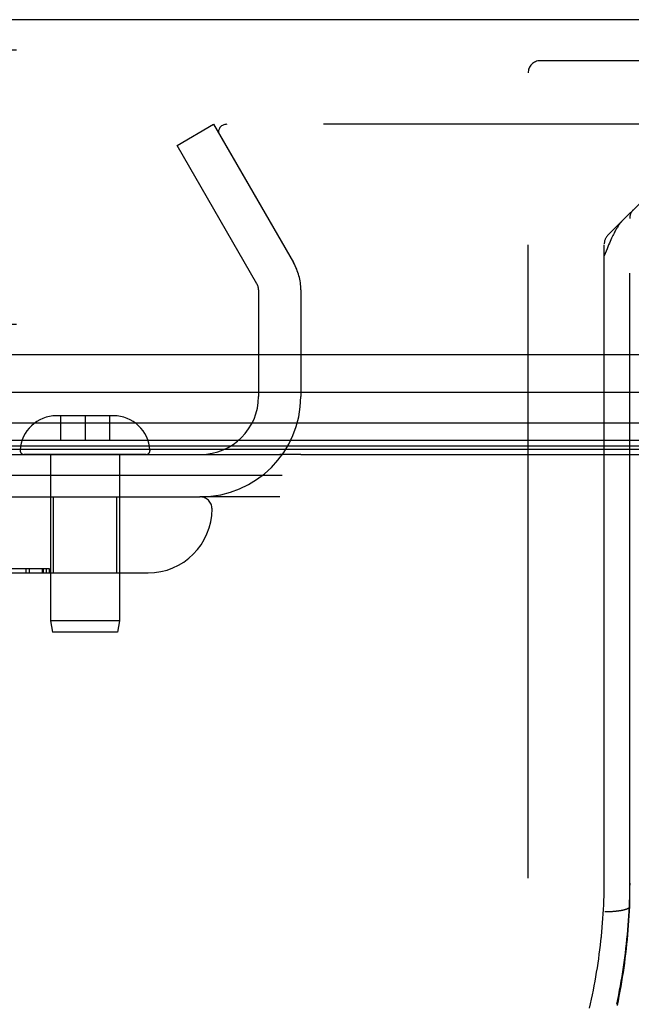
# Model space of a CAD drawing. Header units: inches. Extents: x 0 to 283, y 0 to 183.
# Tile 23 of 256: x 54.34 to 55.84, y 33.67 to 36.1. Entities that reach past the tile are written whole.
import ezdxf

# ---------------------------------------------------------------- set-up
doc = ezdxf.new("R2010")
doc.units = ezdxf.units.IN
doc.header["$LTSCALE"] = 15.583333
doc.header["$MEASUREMENT"] = 0
doc.linetypes.add('HIDDEN', pattern=[0.2, 0.1, -0.1])
doc.layers.get('0').update_dxf_attribs({"linetype": 'CONTINUOUS'})
doc.layers.add('DEFAULT_2', color=8, linetype='HIDDEN')
doc.layers.add('LEFTHAND_DOOR_ASSEMBLY', color=7, linetype='CONTINUOUS')

msp = doc.modelspace()

# ---------------------------------------------------------------- linework, layer by layer
at = {"color": 3, "linetype": 'Continuous'}
msp.add_line((53.5053, 35.0264), (54.9773, 35.0264), dxfattribs=at)
at = {"color": 7, "linetype": 'Continuous'}
for p, q in [((55.0293, 35.0264), (123.5293, 35.0264)), ((54.9831, 34.9744), (53.3943, 34.9744))]:
    msp.add_line(p, q, dxfattribs=at)
at = {"layer": 'DEFAULT_2', "color": 8, "linetype": 'HIDDEN'}
for p, q in [((54.7248, 35.7869), (54.8148, 35.8389)), ((54.8148, 35.8389), (55.0114, 35.4985)), ((87.8103, 35.8389), (54.8469, 35.8389)), ((54.829, 35.8138), (55.0114, 35.4985)), ((54.9213, 35.4465), (54.7248, 35.7869)), ((54.9253, 35.4315), (54.9253, 35.1689)), ((55.0293, 35.4315), (55.0293, 35.1689)), ((54.9773, 34.9224), (54.7828, 34.9224))]:
    msp.add_line(p, q, dxfattribs=at)
for points in [[(54.8469, 35.8389), (54.8446, 35.8388), (54.8424, 35.8385), (54.8402, 35.8379), (54.8381, 35.8372), (54.8362, 35.8362), (54.8343, 35.8351), (54.8327, 35.8338), (54.8312, 35.8323), (54.8299, 35.8307), (54.8288, 35.829), (54.828, 35.8272), (54.8273, 35.8253), (54.827, 35.8233), (54.8269, 35.8216)], [(54.8269, 35.8216), (54.8269, 35.8214), (54.827, 35.8194), (54.8275, 35.8175), (54.8281, 35.8157), (54.829, 35.8138)]]:
    msp.add_lwpolyline(points, dxfattribs=at)
for centre, radius, start, end in [((54.8953, 35.4315), 0.134, 0, 30), ((54.8953, 35.4315), 0.03, 0, 30), ((54.7828, 35.1689), 0.2465, 270, 360), ((54.7828, 35.1689), 0.1425, 270, 360)]:
    msp.add_arc(centre, radius, start, end, dxfattribs=at)
at = {"layer": 'LEFTHAND_DOOR_ASSEMBLY', "color": 3, "linetype": 'Continuous'}
for p, q in [((88.6126, 36.0964), (54.0701, 36.0964)), ((88.6126, 35.2714), (54.0701, 35.2714))]:
    msp.add_line(p, q, dxfattribs=at)
at = {"layer": 'LEFTHAND_DOOR_ASSEMBLY', "color": 8, "linetype": 'HIDDEN'}
for p, q in [((88.6126, 36.0214), (54.0701, 36.0214)), ((56.7756, 35.9954), (55.6186, 35.9954)), ((55.5886, 33.9839), (55.5886, 35.9654)), ((55.7849, 35.5662), (55.9633, 35.7446)), ((55.8386, 33.9141), (55.8386, 35.6075)), ((55.7761, 33.9839), (55.7761, 35.545)), ((88.6126, 35.3464), (54.0701, 35.3464)), ((54.4983, 35.1219), (54.4283, 35.1219)), ((54.4383, 35.1219), (54.4383, 35.0619)), ((54.4983, 35.1219), (54.4983, 35.0619)), ((54.5683, 35.1219), (54.4983, 35.1219)), ((54.5583, 35.1219), (54.5583, 35.0619)), ((54.4383, 35.0619), (54.5583, 35.0619)), ((54.6482, 35.0264), (54.3485, 35.0264)), ((54.4133, 35.0264), (54.4133, 34.6172)), ((54.5833, 35.0264), (54.5833, 34.6172)), ((53.6546, 34.9224), (54.7808, 34.9224)), ((54.4203, 34.7349), (54.4203, 34.9224)), ((54.5763, 34.7349), (54.5763, 34.9224)), ((53.9983, 34.7349), (54.6533, 34.7349)), ((54.4111, 34.7449), (54.119, 34.7449)), ((54.3524, 34.7449), (54.3524, 34.7349)), ((54.362, 34.7349), (54.362, 34.7449)), ((54.3939, 34.7349), (54.3939, 34.7449)), ((54.3964, 34.7349), (54.3964, 34.7449)), ((54.4036, 34.7349), (54.4036, 34.7449)), ((54.4108, 34.7349), (54.4108, 34.7449)), ((54.4111, 34.7449), (54.4111, 34.7349)), ((54.4133, 34.6172), (54.4183, 34.5889)), ((54.5833, 34.6172), (54.4133, 34.6172)), ((54.5833, 34.6172), (54.5783, 34.5889)), ((54.5783, 34.5889), (54.4183, 34.5889)), ((55.774, 33.9069), (55.7746, 33.9179)), ((55.7772, 33.9014), (55.7795, 33.9014)), ((55.7795, 33.9014), (55.7817, 33.9015)), ((55.7817, 33.9015), (55.784, 33.9015)), ((55.784, 33.9015), (55.7862, 33.9016)), ((55.7862, 33.9016), (55.7884, 33.9017)), ((55.7884, 33.9017), (55.7906, 33.9018)), ((55.7906, 33.9018), (55.7928, 33.9019)), ((55.7928, 33.9019), (55.795, 33.902)), ((55.7982, 33.9022), (55.8003, 33.9024)), ((55.8003, 33.9024), (55.8023, 33.9026)), ((55.8374, 33.8908), (55.8381, 33.9025)), ((55.8381, 33.9025), (55.8386, 33.914)), ((55.8386, 33.914), (55.8386, 33.9141)), ((55.7471, 33.6968), (55.7493, 33.7079)), ((55.7493, 33.7078), (55.7514, 33.719)), ((55.7424, 33.6746), (55.7448, 33.6858)), ((55.7448, 33.6857), (55.7471, 33.6968)), ((55.7399, 33.6635), (55.7424, 33.6747))]:
    msp.add_line(p, q, dxfattribs=at)
at = {"layer": 'LEFTHAND_DOOR_ASSEMBLY', "color": 7, "linetype": 'Continuous'}
for p, q in [((71.3413, 35.1793), (54.0481, 35.1793)), ((54.0197, 35.1041), (71.3413, 35.1041)), ((71.3413, 35.0607), (54.0286, 35.0607)), ((71.3413, 35.047), (54.0354, 35.047)), ((71.3413, 35.0383), (54.0378, 35.0383)), ((55.0293, 35.0264), (54.9773, 35.0264))]:
    msp.add_line(p, q, dxfattribs=at)
at = {"layer": 'LEFTHAND_DOOR_ASSEMBLY', "color": 8, "linetype": 'HIDDEN'}
for points in [[(55.8231, 35.6044), (55.8221, 35.6034), (55.8212, 35.6024), (55.8202, 35.6014), (55.8192, 35.6003), (55.8183, 35.5991), (55.8173, 35.598), (55.8162, 35.5967), (55.8152, 35.5954), (55.8142, 35.594), (55.8131, 35.5926), (55.8121, 35.5911), (55.811, 35.5896), (55.8099, 35.5879), (55.8087, 35.5862), (55.8076, 35.5843), (55.8064, 35.5824), (55.8052, 35.5804), (55.804, 35.5782), (55.8027, 35.5759), (55.8014, 35.5735), (55.8, 35.5709), (55.7986, 35.5681), (55.7971, 35.5651), (55.7956, 35.5619), (55.794, 35.5585), (55.7923, 35.5548), (55.7905, 35.5508), (55.7887, 35.5466), (55.7868, 35.542), (55.7849, 35.5372), (55.7828, 35.5321), (55.7806, 35.5266), (55.7761, 35.515)], [(55.7746, 33.9179), (55.775, 33.9289), (55.7754, 33.9399), (55.7757, 33.9509), (55.7759, 33.9619), (55.776, 33.9729), (55.7761, 33.9839)], [(55.8386, 33.9712), (55.8384, 33.9598), (55.8382, 33.9484), (55.8379, 33.9369), (55.8375, 33.9255), (55.837, 33.914), (55.8364, 33.9026), (55.8358, 33.8912), (55.835, 33.8797), (55.8342, 33.8683), (55.8333, 33.8568), (55.8322, 33.8453), (55.8311, 33.8339), (55.8299, 33.8224), (55.8287, 33.8109), (55.8273, 33.7995), (55.8258, 33.788), (55.8243, 33.7765), (55.8226, 33.7651), (55.8209, 33.7536), (55.8191, 33.7421), (55.8171, 33.7307), (55.8151, 33.7192), (55.813, 33.7078), (55.8108, 33.6963), (55.8086, 33.6848), (55.8062, 33.6734)], [(55.7607, 33.7743), (55.7623, 33.7854), (55.7638, 33.7964), (55.7652, 33.8075), (55.7665, 33.8185), (55.7678, 33.8296), (55.7689, 33.8406), (55.77, 33.8517), (55.771, 33.8627), (55.7719, 33.8738), (55.7727, 33.8848), (55.7734, 33.8958), (55.774, 33.9069)], [(55.795, 33.902), (55.796, 33.9021), (55.7982, 33.9022)], [(55.8023, 33.9026), (55.8034, 33.9027), (55.8044, 33.9028), (55.8054, 33.9029), (55.8064, 33.903), (55.8073, 33.9031), (55.8083, 33.9032), (55.8093, 33.9033), (55.8102, 33.9035), (55.8112, 33.9036), (55.8121, 33.9037), (55.813, 33.9039), (55.8139, 33.904), (55.8148, 33.9041), (55.8157, 33.9043), (55.8166, 33.9044), (55.8174, 33.9046), (55.8182, 33.9047), (55.8191, 33.9049), (55.8199, 33.905), (55.8207, 33.9052), (55.8215, 33.9054), (55.8222, 33.9055), (55.823, 33.9057), (55.8237, 33.9059), (55.8244, 33.9061), (55.8252, 33.9062), (55.8258, 33.9064), (55.8265, 33.9066), (55.8272, 33.9068), (55.8278, 33.907), (55.8284, 33.9072), (55.829, 33.9074), (55.8296, 33.9076), (55.8302, 33.9077), (55.8308, 33.9079), (55.8313, 33.9081), (55.8318, 33.9084), (55.8323, 33.9086), (55.8328, 33.9088), (55.8333, 33.909), (55.8337, 33.9092), (55.8341, 33.9094), (55.8346, 33.9096), (55.8349, 33.9098), (55.8353, 33.91), (55.8357, 33.9103), (55.836, 33.9105), (55.8363, 33.9107), (55.8366, 33.9109), (55.8369, 33.9111), (55.8371, 33.9114), (55.8374, 33.9116), (55.8376, 33.9118), (55.8378, 33.912), (55.8379, 33.9123), (55.8381, 33.9125), (55.8382, 33.9127), (55.8383, 33.9129), (55.8384, 33.9132), (55.8385, 33.9134), (55.8385, 33.9136), (55.8386, 33.9139), (55.8386, 33.914)], [(55.7607, 33.7743), (55.7623, 33.7854), (55.7638, 33.7965), (55.7652, 33.8075), (55.7665, 33.8186), (55.7678, 33.8296), (55.7689, 33.8407), (55.77, 33.8517), (55.771, 33.8628), (55.7719, 33.8738), (55.7727, 33.8848), (55.7734, 33.8959)], [(55.8086, 33.6706), (55.8109, 33.6822), (55.8131, 33.6937), (55.8153, 33.7053), (55.8174, 33.7168), (55.8193, 33.7284), (55.8212, 33.74), (55.823, 33.7516), (55.8247, 33.7631), (55.8263, 33.7747), (55.8278, 33.7863), (55.8293, 33.7979), (55.8306, 33.8095), (55.8318, 33.8211), (55.833, 33.8328), (55.8341, 33.8444), (55.835, 33.856), (55.8359, 33.8676), (55.8367, 33.8792), (55.8374, 33.8908)], [(55.7514, 33.7189), (55.7535, 33.73), (55.7554, 33.7411), (55.7573, 33.7521), (55.759, 33.7632), (55.7607, 33.7743)], [(55.7514, 33.719), (55.7535, 33.7301), (55.7554, 33.7411), (55.7573, 33.7522), (55.759, 33.7633)]]:
    msp.add_lwpolyline(points, dxfattribs=at)
for centre, radius, start, end in [((55.6186, 35.9654), 0.03, 90, 180), ((55.8686, 35.6075), 0.03, 135, 180), ((55.8061, 35.545), 0.03, 135, 180), ((54.4283, 35.0319), 0.09, 90, 176.7754), ((54.5683, 35.0319), 0.09, 3.2246, 90), ((54.3485, 35.0364), 0.01, 176.7754, 270), ((54.6482, 35.0364), 0.01, 270, 3.2246), ((54.7808, 34.8924), 0.03, 0, 90), ((54.6533, 34.8924), 0.1575, 270, 360), ((54.3396, 33.9839), 1.4365, 270, 360), ((54.3396, 33.9839), 1.249, 270, 360)]:
    msp.add_arc(centre, radius, start, end, dxfattribs=at)

doc.saveas('drawing.dxf')
